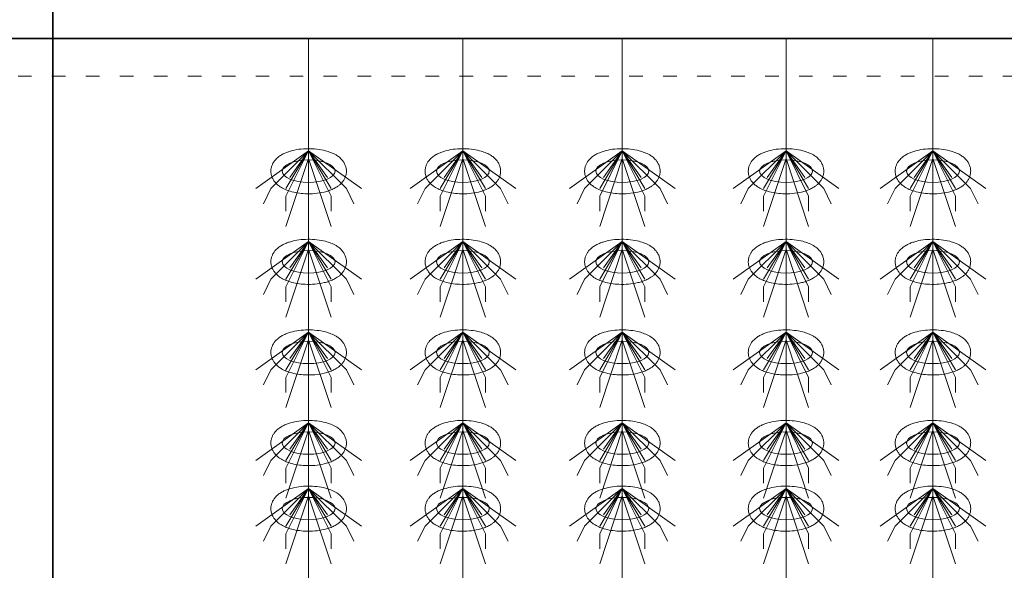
# Model space of a CAD drawing. Header units: metres. Extents: x 703769 to 722343, y 4313031 to 4317457.
# Tile 71 of 256: x 707713.67 to 707721.5, y 4313309.9 to 4313314.28. Entities that reach past the tile are written whole.
import ezdxf

# ---------------------------------------------------------------- set-up
doc = ezdxf.new("R2010")
doc.units = ezdxf.units.M
doc.header["$LTSCALE"] = 0.5
doc.linetypes.add('ACAD_ISO03W100', pattern=[30, 12, -18])
doc.linetypes.add('DASHED', pattern=[19.05, 12.7, -6.35])
for name, color, linetype, lineweight in [('4虚线层', 6, 'DASHED', 18), ('粗实线层', 7, 'Continuous', 35), ('设备', 6, 'Continuous', 18)]:
    doc.layers.add(name, color=color, linetype=linetype, lineweight=lineweight)

# ---------------------------------------------------------------- blocks, each defined once
blk = doc.blocks.new('hh_1')
at = {"layer": '设备'}
for p, q in [((-268840, 164960), (-268910, 164910)), ((-268840, 164960), (-268890, 164910)), ((-268840, 164960), (-268870, 164900)), ((-268840, 164960), (-268870, 164910)), ((-268840, 164960), (-268865, 164925)), ((-268840, 164960), (-268790, 164910)), ((-268840, 164960), (-268815, 164925)), ((-268840, 164960), (-268770, 164910)), ((-268840, 164960), (-268810, 164910)), ((-268840, 164960), (-268810, 164900)), ((-268840, 164950), (-268870, 164860)), ((-268840, 164950), (-268810, 164860)), ((-268890, 164910), (-268900, 164890)), ((-268870, 164900), (-268870, 164880)), ((-268810, 164900), (-268810, 164880)), ((-268790, 164910), (-268780, 164890))]:
    blk.add_line(p, q, dxfattribs=at)
blk = doc.blocks.new('dawda')
at = {"color": 7}
for p, q in [((536541.6, 31184.9), (536541.6, 33623.4)), ((535550.5, 33373.4), (541041.6, 33373.4))]:
    blk.add_line(p, q, dxfattribs=at)
at = {"layer": '4虚线层', "color": 7, "linetype": 'ACAD_ISO03W100', "ltscale": 3}
blk.add_line((535550.5, 33323.4), (541041.6, 33323.4), dxfattribs=at)
at = {"layer": '设备', "color": 7}
for p, q in [((536880.6, 33373.4), (536880.6, 31373.4)), ((537085, 33373.4), (537085, 31373.4)), ((537296.3, 33373.4), (537296.3, 31373.4)), ((537513.2, 33373.4), (537513.2, 31373.4)), ((537707.9, 33373.4), (537707.9, 31373.4)), ((537707.9, 33373.4), (537707.9, 31373.4))]:
    blk.add_line(p, q, dxfattribs=at)
for centre in [(536880.6, 33197.5), (537085, 33197.5), (537296.3, 33197.5), (537513.2, 33197.5), (537707.9, 33197.5), (536880.6, 33077.5), (537085, 33077.5), (537296.3, 33077.5), (537513.2, 33077.5), (537707.9, 33077.5), (536880.6, 32957.5), (537085, 32957.5), (537296.3, 32957.5), (537513.2, 32957.5), (537707.9, 32957.5), (536880.6, 32837.5), (537085, 32837.5), (537296.3, 32837.5), (537513.2, 32837.5), (537707.9, 32837.5), (536880.6, 32750.6), (537085, 32750.6), (537296.3, 32750.6), (537513.2, 32750.6), (537707.9, 32750.6)]:
    blk.add_ellipse(centre, major_axis=(-35, 0), ratio=0.42498, dxfattribs=at)
for points in [[(536830.6, 33197.5), (536830.6, 33198.9), (536830.7, 33200.3), (536831.3, 33203), (536831.7, 33204.3), (536832.6, 33206.7), (536833.2, 33207.9), (536834.5, 33210), (536835.2, 33211), (536836.7, 33212.8), (536837.4, 33213.6), (536839.6, 33215.6), (536840.9, 33216.7), (536843.8, 33218.7), (536845.3, 33219.6), (536848.3, 33221.1), (536849.9, 33221.8), (536853.1, 33223.1), (536854.8, 33223.6), (536860.1, 33225.2), (536863.8, 33226), (536871.6, 33227.1), (536875.6, 33227.3), (536883.6, 33227.4), (536887.6, 33227.2), (536895.4, 33226.3), (536899.2, 33225.6), (536905.4, 33224), (536907.8, 33223.2), (536912.5, 33221.4), (536914.7, 33220.3), (536918.4, 33218.1), (536919.9, 33217.1), (536922.7, 33214.8), (536924, 33213.5), (536926.1, 33210.9), (536927, 33209.7), (536928.5, 33207.1), (536929.1, 33205.7), (536930.1, 33202.6), (536930.5, 33201), (536930.7, 33197.7), (536930.7, 33195.9), (536930.2, 33192.7), (536929.7, 33191.1), (536928.6, 33188.1), (536927.9, 33186.8), (536926.3, 33184.3), (536925.4, 33183.1), (536923.6, 33181.1), (536922.6, 33180.2), (536920.6, 33178.5), (536919.6, 33177.7), (536916.8, 33175.9), (536915, 33174.9), (536911.3, 33173.1), (536909.4, 33172.4), (536905.4, 33171), (536903.4, 33170.4), (536897.3, 33169), (536893.1, 33168.3), (536884.6, 33167.6), (536880.3, 33167.5), (536872.6, 33167.9), (536869.2, 33168.2), (536862.5, 33169.3), (536859.3, 33170), (536853.8, 33171.7), (536851.5, 33172.5), (536847.1, 33174.4), (536845, 33175.6), (536841.5, 33177.8), (536840.2, 33178.9), (536837.6, 33181.2), (536836.3, 33182.5), (536834.4, 33185.2), (536833.6, 33186.4), (536832.3, 33189), (536831.7, 33190.5), (536830.9, 33193.5), (536830.7, 33195.1), (536830.6, 33197), (536830.6, 33197.2), (536830.6, 33197.5)], [(537035, 33197.5), (537035, 33198.9), (537035.1, 33200.3), (537035.6, 33203), (537036, 33204.3), (537037, 33206.7), (537037.6, 33207.9), (537038.8, 33210), (537039.5, 33211), (537041, 33212.8), (537041.8, 33213.6), (537043.9, 33215.6), (537045.3, 33216.7), (537048.2, 33218.7), (537049.6, 33219.6), (537052.7, 33221.1), (537054.3, 33221.8), (537057.5, 33223.1), (537059.1, 33223.6), (537064.4, 33225.2), (537068.2, 33226), (537075.9, 33227.1), (537079.9, 33227.3), (537087.9, 33227.4), (537091.9, 33227.2), (537099.7, 33226.3), (537103.6, 33225.6), (537109.7, 33224), (537112.2, 33223.2), (537116.8, 33221.4), (537119.1, 33220.3), (537122.7, 33218.1), (537124.2, 33217.1), (537127, 33214.8), (537128.4, 33213.5), (537130.5, 33210.9), (537131.3, 33209.7), (537132.8, 33207.1), (537133.5, 33205.7), (537134.5, 33202.6), (537134.8, 33201), (537135.1, 33197.7), (537135, 33195.9), (537134.5, 33192.7), (537134.1, 33191.1), (537132.9, 33188.1), (537132.2, 33186.8), (537130.6, 33184.3), (537129.8, 33183.1), (537127.9, 33181.1), (537127, 33180.2), (537125, 33178.5), (537123.9, 33177.7), (537121.1, 33175.9), (537119.3, 33174.9), (537115.6, 33173.1), (537113.7, 33172.4), (537109.8, 33171), (537107.7, 33170.4), (537101.6, 33169), (537097.5, 33168.3), (537089, 33167.6), (537084.7, 33167.5), (537077, 33167.9), (537073.5, 33168.2), (537066.9, 33169.3), (537063.7, 33170), (537058.2, 33171.7), (537055.9, 33172.5), (537051.5, 33174.4), (537049.3, 33175.6), (537045.9, 33177.8), (537044.5, 33178.9), (537041.9, 33181.2), (537040.7, 33182.5), (537038.7, 33185.2), (537038, 33186.4), (537036.6, 33189), (537036.1, 33190.5), (537035.3, 33193.5), (537035, 33195.1), (537035, 33197), (537035, 33197.2), (537035, 33197.5)], [(537246.3, 33197.5), (537246.3, 33198.9), (537246.4, 33200.3), (537247, 33203), (537247.4, 33204.3), (537248.3, 33206.7), (537248.9, 33207.9), (537250.2, 33210), (537250.9, 33211), (537252.4, 33212.8), (537253.1, 33213.6), (537255.3, 33215.6), (537256.6, 33216.7), (537259.5, 33218.7), (537261, 33219.6), (537264, 33221.1), (537265.6, 33221.8), (537268.8, 33223.1), (537270.5, 33223.6), (537275.8, 33225.2), (537279.5, 33226), (537287.3, 33227.1), (537291.3, 33227.3), (537299.3, 33227.4), (537303.3, 33227.2), (537311.1, 33226.3), (537314.9, 33225.6), (537321.1, 33224), (537323.5, 33223.2), (537328.2, 33221.4), (537330.4, 33220.3), (537334.1, 33218.1), (537335.6, 33217.1), (537338.4, 33214.8), (537339.7, 33213.5), (537341.8, 33210.9), (537342.7, 33209.7), (537344.2, 33207.1), (537344.8, 33205.7), (537345.8, 33202.6), (537346.2, 33201), (537346.4, 33197.7), (537346.4, 33195.9), (537345.9, 33192.7), (537345.4, 33191.1), (537344.3, 33188.1), (537343.6, 33186.8), (537342, 33184.3), (537341.1, 33183.1), (537339.3, 33181.1), (537338.3, 33180.2), (537336.3, 33178.5), (537335.3, 33177.7), (537332.5, 33175.9), (537330.7, 33174.9), (537327, 33173.1), (537325.1, 33172.4), (537321.1, 33171), (537319.1, 33170.4), (537313, 33169), (537308.8, 33168.3), (537300.3, 33167.6), (537296, 33167.5), (537288.3, 33167.9), (537284.9, 33168.2), (537278.2, 33169.3), (537275, 33170), (537269.5, 33171.7), (537267.2, 33172.5), (537262.8, 33174.4), (537260.7, 33175.6), (537257.2, 33177.8), (537255.9, 33178.9), (537253.3, 33181.2), (537252, 33182.5), (537250.1, 33185.2), (537249.3, 33186.4), (537248, 33189), (537247.4, 33190.5), (537246.6, 33193.5), (537246.4, 33195.1), (537246.3, 33197), (537246.3, 33197.2), (537246.3, 33197.5)], [(537463.2, 33197.5), (537463.2, 33198.9), (537463.3, 33200.3), (537463.9, 33203), (537464.3, 33204.3), (537465.2, 33206.7), (537465.8, 33207.9), (537467.1, 33210), (537467.8, 33211), (537469.3, 33212.8), (537470, 33213.6), (537472.2, 33215.6), (537473.5, 33216.7), (537476.4, 33218.7), (537477.9, 33219.6), (537480.9, 33221.1), (537482.5, 33221.8), (537485.7, 33223.1), (537487.4, 33223.6), (537492.7, 33225.2), (537496.4, 33226), (537504.2, 33227.1), (537508.2, 33227.3), (537516.2, 33227.4), (537520.2, 33227.2), (537528, 33226.3), (537531.8, 33225.6), (537538, 33224), (537540.4, 33223.2), (537545.1, 33221.4), (537547.3, 33220.3), (537551, 33218.1), (537552.5, 33217.1), (537555.3, 33214.8), (537556.6, 33213.5), (537558.7, 33210.9), (537559.6, 33209.7), (537561.1, 33207.1), (537561.7, 33205.7), (537562.7, 33202.6), (537563.1, 33201), (537563.3, 33197.7), (537563.3, 33195.9), (537562.8, 33192.7), (537562.4, 33191.1), (537561.2, 33188.1), (537560.5, 33186.8), (537558.9, 33184.3), (537558, 33183.1), (537556.2, 33181.1), (537555.2, 33180.2), (537553.2, 33178.5), (537552.2, 33177.7), (537549.4, 33175.9), (537547.6, 33174.9), (537543.9, 33173.1), (537542, 33172.4), (537538, 33171), (537536, 33170.4), (537529.9, 33169), (537525.7, 33168.3), (537517.3, 33167.6), (537512.9, 33167.5), (537505.2, 33167.9), (537501.8, 33168.2), (537495.1, 33169.3), (537491.9, 33170), (537486.4, 33171.7), (537484.1, 33172.5), (537479.7, 33174.4), (537477.6, 33175.6), (537474.2, 33177.8), (537472.8, 33178.9), (537470.2, 33181.2), (537468.9, 33182.5), (537467, 33185.2), (537466.2, 33186.4), (537464.9, 33189), (537464.3, 33190.5), (537463.5, 33193.5), (537463.3, 33195.1), (537463.2, 33197), (537463.2, 33197.2), (537463.2, 33197.5)], [(537657.9, 33197.5), (537657.9, 33198.9), (537658, 33200.3), (537658.5, 33203), (537658.9, 33204.3), (537659.9, 33206.7), (537660.5, 33207.9), (537661.8, 33210), (537662.5, 33211), (537663.9, 33212.8), (537664.7, 33213.6), (537666.8, 33215.6), (537668.2, 33216.7), (537671.1, 33218.7), (537672.5, 33219.6), (537675.6, 33221.1), (537677.2, 33221.8), (537680.4, 33223.1), (537682, 33223.6), (537687.3, 33225.2), (537691.1, 33226), (537698.8, 33227.1), (537702.8, 33227.3), (537710.8, 33227.4), (537714.8, 33227.2), (537722.7, 33226.3), (537726.5, 33225.6), (537732.6, 33224), (537735.1, 33223.2), (537739.8, 33221.4), (537742, 33220.3), (537745.7, 33218.1), (537747.1, 33217.1), (537749.9, 33214.8), (537751.3, 33213.5), (537753.4, 33210.9), (537754.2, 33209.7), (537755.7, 33207.1), (537756.4, 33205.7), (537757.4, 33202.6), (537757.7, 33201), (537758, 33197.7), (537757.9, 33195.9), (537757.4, 33192.7), (537757, 33191.1), (537755.9, 33188.1), (537755.1, 33186.8), (537753.6, 33184.3), (537752.7, 33183.1), (537750.8, 33181.1), (537749.9, 33180.2), (537747.9, 33178.5), (537746.8, 33177.7), (537744.1, 33175.9), (537742.3, 33174.9), (537738.5, 33173.1), (537736.6, 33172.4), (537732.7, 33171), (537730.6, 33170.4), (537724.6, 33169), (537720.4, 33168.3), (537711.9, 33167.6), (537707.6, 33167.5), (537699.9, 33167.9), (537696.4, 33168.2), (537689.8, 33169.3), (537686.6, 33170), (537681.1, 33171.7), (537678.8, 33172.5), (537674.4, 33174.4), (537672.2, 33175.6), (537668.8, 33177.8), (537667.5, 33178.9), (537664.9, 33181.2), (537663.6, 33182.5), (537661.7, 33185.2), (537660.9, 33186.4), (537659.6, 33189), (537659, 33190.5), (537658.2, 33193.5), (537657.9, 33195.1), (537657.9, 33197), (537657.9, 33197.2), (537657.9, 33197.5)], [(536830.6, 33077.5), (536830.6, 33078.9), (536830.7, 33080.3), (536831.3, 33083), (536831.7, 33084.3), (536832.6, 33086.7), (536833.2, 33087.9), (536834.5, 33090), (536835.2, 33091), (536836.7, 33092.8), (536837.4, 33093.6), (536839.6, 33095.6), (536840.9, 33096.7), (536843.8, 33098.7), (536845.3, 33099.6), (536848.3, 33101.1), (536849.9, 33101.8), (536853.1, 33103.1), (536854.8, 33103.6), (536860.1, 33105.2), (536863.8, 33106), (536871.6, 33107.1), (536875.6, 33107.3), (536883.6, 33107.4), (536887.6, 33107.2), (536895.4, 33106.3), (536899.2, 33105.6), (536905.4, 33104), (536907.8, 33103.2), (536912.5, 33101.4), (536914.7, 33100.3), (536918.4, 33098.1), (536919.9, 33097.1), (536922.7, 33094.8), (536924, 33093.5), (536926.1, 33090.9), (536927, 33089.7), (536928.5, 33087.1), (536929.1, 33085.7), (536930.1, 33082.6), (536930.5, 33081), (536930.7, 33077.7), (536930.7, 33075.9), (536930.2, 33072.7), (536929.7, 33071.1), (536928.6, 33068.1), (536927.9, 33066.8), (536926.3, 33064.3), (536925.4, 33063.1), (536923.6, 33061.1), (536922.6, 33060.2), (536920.6, 33058.5), (536919.6, 33057.7), (536916.8, 33055.9), (536915, 33054.9), (536911.3, 33053.1), (536909.4, 33052.4), (536905.4, 33051), (536903.4, 33050.4), (536897.3, 33049), (536893.1, 33048.3), (536884.6, 33047.6), (536880.3, 33047.5), (536872.6, 33047.9), (536869.2, 33048.2), (536862.5, 33049.3), (536859.3, 33050), (536853.8, 33051.7), (536851.5, 33052.5), (536847.1, 33054.4), (536845, 33055.6), (536841.5, 33057.8), (536840.2, 33058.9), (536837.6, 33061.2), (536836.3, 33062.5), (536834.4, 33065.2), (536833.6, 33066.4), (536832.3, 33069), (536831.7, 33070.5), (536830.9, 33073.5), (536830.7, 33075.1), (536830.6, 33077), (536830.6, 33077.2), (536830.6, 33077.5)], [(537035, 33077.5), (537035, 33078.9), (537035.1, 33080.3), (537035.6, 33083), (537036, 33084.3), (537037, 33086.7), (537037.6, 33087.9), (537038.8, 33090), (537039.5, 33091), (537041, 33092.8), (537041.8, 33093.6), (537043.9, 33095.6), (537045.3, 33096.7), (537048.2, 33098.7), (537049.6, 33099.6), (537052.7, 33101.1), (537054.3, 33101.8), (537057.5, 33103.1), (537059.1, 33103.6), (537064.4, 33105.2), (537068.2, 33106), (537075.9, 33107.1), (537079.9, 33107.3), (537087.9, 33107.4), (537091.9, 33107.2), (537099.7, 33106.3), (537103.6, 33105.6), (537109.7, 33104), (537112.2, 33103.2), (537116.8, 33101.4), (537119.1, 33100.3), (537122.7, 33098.1), (537124.2, 33097.1), (537127, 33094.8), (537128.4, 33093.5), (537130.5, 33090.9), (537131.3, 33089.7), (537132.8, 33087.1), (537133.5, 33085.7), (537134.5, 33082.6), (537134.8, 33081), (537135.1, 33077.7), (537135, 33075.9), (537134.5, 33072.7), (537134.1, 33071.1), (537132.9, 33068.1), (537132.2, 33066.8), (537130.6, 33064.3), (537129.8, 33063.1), (537127.9, 33061.1), (537127, 33060.2), (537125, 33058.5), (537123.9, 33057.7), (537121.1, 33055.9), (537119.3, 33054.9), (537115.6, 33053.1), (537113.7, 33052.4), (537109.8, 33051), (537107.7, 33050.4), (537101.6, 33049), (537097.5, 33048.3), (537089, 33047.6), (537084.7, 33047.5), (537077, 33047.9), (537073.5, 33048.2), (537066.9, 33049.3), (537063.7, 33050), (537058.2, 33051.7), (537055.9, 33052.5), (537051.5, 33054.4), (537049.3, 33055.6), (537045.9, 33057.8), (537044.5, 33058.9), (537041.9, 33061.2), (537040.7, 33062.5), (537038.7, 33065.2), (537038, 33066.4), (537036.6, 33069), (537036.1, 33070.5), (537035.3, 33073.5), (537035, 33075.1), (537035, 33077), (537035, 33077.2), (537035, 33077.5)], [(537246.3, 33077.5), (537246.3, 33078.9), (537246.4, 33080.3), (537247, 33083), (537247.4, 33084.3), (537248.3, 33086.7), (537248.9, 33087.9), (537250.2, 33090), (537250.9, 33091), (537252.4, 33092.8), (537253.1, 33093.6), (537255.3, 33095.6), (537256.6, 33096.7), (537259.5, 33098.7), (537261, 33099.6), (537264, 33101.1), (537265.6, 33101.8), (537268.8, 33103.1), (537270.5, 33103.6), (537275.8, 33105.2), (537279.5, 33106), (537287.3, 33107.1), (537291.3, 33107.3), (537299.3, 33107.4), (537303.3, 33107.2), (537311.1, 33106.3), (537314.9, 33105.6), (537321.1, 33104), (537323.5, 33103.2), (537328.2, 33101.4), (537330.4, 33100.3), (537334.1, 33098.1), (537335.6, 33097.1), (537338.4, 33094.8), (537339.7, 33093.5), (537341.8, 33090.9), (537342.7, 33089.7), (537344.2, 33087.1), (537344.8, 33085.7), (537345.8, 33082.6), (537346.2, 33081), (537346.4, 33077.7), (537346.4, 33075.9), (537345.9, 33072.7), (537345.4, 33071.1), (537344.3, 33068.1), (537343.6, 33066.8), (537342, 33064.3), (537341.1, 33063.1), (537339.3, 33061.1), (537338.3, 33060.2), (537336.3, 33058.5), (537335.3, 33057.7), (537332.5, 33055.9), (537330.7, 33054.9), (537327, 33053.1), (537325.1, 33052.4), (537321.1, 33051), (537319.1, 33050.4), (537313, 33049), (537308.8, 33048.3), (537300.3, 33047.6), (537296, 33047.5), (537288.3, 33047.9), (537284.9, 33048.2), (537278.2, 33049.3), (537275, 33050), (537269.5, 33051.7), (537267.2, 33052.5), (537262.8, 33054.4), (537260.7, 33055.6), (537257.2, 33057.8), (537255.9, 33058.9), (537253.3, 33061.2), (537252, 33062.5), (537250.1, 33065.2), (537249.3, 33066.4), (537248, 33069), (537247.4, 33070.5), (537246.6, 33073.5), (537246.4, 33075.1), (537246.3, 33077), (537246.3, 33077.2), (537246.3, 33077.5)], [(537463.2, 33077.5), (537463.2, 33078.9), (537463.3, 33080.3), (537463.9, 33083), (537464.3, 33084.3), (537465.2, 33086.7), (537465.8, 33087.9), (537467.1, 33090), (537467.8, 33091), (537469.3, 33092.8), (537470, 33093.6), (537472.2, 33095.6), (537473.5, 33096.7), (537476.4, 33098.7), (537477.9, 33099.6), (537480.9, 33101.1), (537482.5, 33101.8), (537485.7, 33103.1), (537487.4, 33103.6), (537492.7, 33105.2), (537496.4, 33106), (537504.2, 33107.1), (537508.2, 33107.3), (537516.2, 33107.4), (537520.2, 33107.2), (537528, 33106.3), (537531.8, 33105.6), (537538, 33104), (537540.4, 33103.2), (537545.1, 33101.4), (537547.3, 33100.3), (537551, 33098.1), (537552.5, 33097.1), (537555.3, 33094.8), (537556.6, 33093.5), (537558.7, 33090.9), (537559.6, 33089.7), (537561.1, 33087.1), (537561.7, 33085.7), (537562.7, 33082.6), (537563.1, 33081), (537563.3, 33077.7), (537563.3, 33075.9), (537562.8, 33072.7), (537562.4, 33071.1), (537561.2, 33068.1), (537560.5, 33066.8), (537558.9, 33064.3), (537558, 33063.1), (537556.2, 33061.1), (537555.2, 33060.2), (537553.2, 33058.5), (537552.2, 33057.7), (537549.4, 33055.9), (537547.6, 33054.9), (537543.9, 33053.1), (537542, 33052.4), (537538, 33051), (537536, 33050.4), (537529.9, 33049), (537525.7, 33048.3), (537517.3, 33047.6), (537512.9, 33047.5), (537505.2, 33047.9), (537501.8, 33048.2), (537495.1, 33049.3), (537491.9, 33050), (537486.4, 33051.7), (537484.1, 33052.5), (537479.7, 33054.4), (537477.6, 33055.6), (537474.2, 33057.8), (537472.8, 33058.9), (537470.2, 33061.2), (537468.9, 33062.5), (537467, 33065.2), (537466.2, 33066.4), (537464.9, 33069), (537464.3, 33070.5), (537463.5, 33073.5), (537463.3, 33075.1), (537463.2, 33077), (537463.2, 33077.2), (537463.2, 33077.5)], [(537657.9, 33077.5), (537657.9, 33078.9), (537658, 33080.3), (537658.5, 33083), (537658.9, 33084.3), (537659.9, 33086.7), (537660.5, 33087.9), (537661.8, 33090), (537662.5, 33091), (537663.9, 33092.8), (537664.7, 33093.6), (537666.8, 33095.6), (537668.2, 33096.7), (537671.1, 33098.7), (537672.5, 33099.6), (537675.6, 33101.1), (537677.2, 33101.8), (537680.4, 33103.1), (537682, 33103.6), (537687.3, 33105.2), (537691.1, 33106), (537698.8, 33107.1), (537702.8, 33107.3), (537710.8, 33107.4), (537714.8, 33107.2), (537722.7, 33106.3), (537726.5, 33105.6), (537732.6, 33104), (537735.1, 33103.2), (537739.8, 33101.4), (537742, 33100.3), (537745.7, 33098.1), (537747.1, 33097.1), (537749.9, 33094.8), (537751.3, 33093.5), (537753.4, 33090.9), (537754.2, 33089.7), (537755.7, 33087.1), (537756.4, 33085.7), (537757.4, 33082.6), (537757.7, 33081), (537758, 33077.7), (537757.9, 33075.9), (537757.4, 33072.7), (537757, 33071.1), (537755.9, 33068.1), (537755.1, 33066.8), (537753.6, 33064.3), (537752.7, 33063.1), (537750.8, 33061.1), (537749.9, 33060.2), (537747.9, 33058.5), (537746.8, 33057.7), (537744.1, 33055.9), (537742.3, 33054.9), (537738.5, 33053.1), (537736.6, 33052.4), (537732.7, 33051), (537730.6, 33050.4), (537724.6, 33049), (537720.4, 33048.3), (537711.9, 33047.6), (537707.6, 33047.5), (537699.9, 33047.9), (537696.4, 33048.2), (537689.8, 33049.3), (537686.6, 33050), (537681.1, 33051.7), (537678.8, 33052.5), (537674.4, 33054.4), (537672.2, 33055.6), (537668.8, 33057.8), (537667.5, 33058.9), (537664.9, 33061.2), (537663.6, 33062.5), (537661.7, 33065.2), (537660.9, 33066.4), (537659.6, 33069), (537659, 33070.5), (537658.2, 33073.5), (537657.9, 33075.1), (537657.9, 33077), (537657.9, 33077.2), (537657.9, 33077.5)], [(536830.6, 32957.5), (536830.6, 32958.9), (536830.7, 32960.3), (536831.3, 32963), (536831.7, 32964.3), (536832.6, 32966.7), (536833.2, 32967.9), (536834.5, 32970), (536835.2, 32971), (536836.7, 32972.8), (536837.4, 32973.6), (536839.6, 32975.6), (536840.9, 32976.7), (536843.8, 32978.7), (536845.3, 32979.6), (536848.3, 32981.1), (536849.9, 32981.8), (536853.1, 32983.1), (536854.8, 32983.6), (536860.1, 32985.2), (536863.8, 32986), (536871.6, 32987.1), (536875.6, 32987.3), (536883.6, 32987.4), (536887.6, 32987.2), (536895.4, 32986.3), (536899.2, 32985.6), (536905.4, 32984), (536907.8, 32983.2), (536912.5, 32981.4), (536914.7, 32980.3), (536918.4, 32978.1), (536919.9, 32977.1), (536922.7, 32974.8), (536924, 32973.5), (536926.1, 32970.9), (536927, 32969.7), (536928.5, 32967.1), (536929.1, 32965.7), (536930.1, 32962.6), (536930.5, 32961), (536930.7, 32957.7), (536930.7, 32955.9), (536930.2, 32952.7), (536929.7, 32951.1), (536928.6, 32948.1), (536927.9, 32946.8), (536926.3, 32944.3), (536925.4, 32943.1), (536923.6, 32941.1), (536922.6, 32940.2), (536920.6, 32938.5), (536919.6, 32937.7), (536916.8, 32935.9), (536915, 32934.9), (536911.3, 32933.1), (536909.4, 32932.4), (536905.4, 32931), (536903.4, 32930.4), (536897.3, 32929), (536893.1, 32928.3), (536884.6, 32927.6), (536880.3, 32927.5), (536872.6, 32927.9), (536869.2, 32928.2), (536862.5, 32929.3), (536859.3, 32930), (536853.8, 32931.7), (536851.5, 32932.5), (536847.1, 32934.4), (536845, 32935.6), (536841.5, 32937.8), (536840.2, 32938.9), (536837.6, 32941.2), (536836.3, 32942.5), (536834.4, 32945.2), (536833.6, 32946.4), (536832.3, 32949), (536831.7, 32950.5), (536830.9, 32953.5), (536830.7, 32955.1), (536830.6, 32957), (536830.6, 32957.2), (536830.6, 32957.5)], [(537035, 32957.5), (537035, 32958.9), (537035.1, 32960.3), (537035.6, 32963), (537036, 32964.3), (537037, 32966.7), (537037.6, 32967.9), (537038.8, 32970), (537039.5, 32971), (537041, 32972.8), (537041.8, 32973.6), (537043.9, 32975.6), (537045.3, 32976.7), (537048.2, 32978.7), (537049.6, 32979.6), (537052.7, 32981.1), (537054.3, 32981.8), (537057.5, 32983.1), (537059.1, 32983.6), (537064.4, 32985.2), (537068.2, 32986), (537075.9, 32987.1), (537079.9, 32987.3), (537087.9, 32987.4), (537091.9, 32987.2), (537099.7, 32986.3), (537103.6, 32985.6), (537109.7, 32984), (537112.2, 32983.2), (537116.8, 32981.4), (537119.1, 32980.3), (537122.7, 32978.1), (537124.2, 32977.1), (537127, 32974.8), (537128.4, 32973.5), (537130.5, 32970.9), (537131.3, 32969.7), (537132.8, 32967.1), (537133.5, 32965.7), (537134.5, 32962.6), (537134.8, 32961), (537135.1, 32957.7), (537135, 32955.9), (537134.5, 32952.7), (537134.1, 32951.1), (537132.9, 32948.1), (537132.2, 32946.8), (537130.6, 32944.3), (537129.8, 32943.1), (537127.9, 32941.1), (537127, 32940.2), (537125, 32938.5), (537123.9, 32937.7), (537121.1, 32935.9), (537119.3, 32934.9), (537115.6, 32933.1), (537113.7, 32932.4), (537109.8, 32931), (537107.7, 32930.4), (537101.6, 32929), (537097.5, 32928.3), (537089, 32927.6), (537084.7, 32927.5), (537077, 32927.9), (537073.5, 32928.2), (537066.9, 32929.3), (537063.7, 32930), (537058.2, 32931.7), (537055.9, 32932.5), (537051.5, 32934.4), (537049.3, 32935.6), (537045.9, 32937.8), (537044.5, 32938.9), (537041.9, 32941.2), (537040.7, 32942.5), (537038.7, 32945.2), (537038, 32946.4), (537036.6, 32949), (537036.1, 32950.5), (537035.3, 32953.5), (537035, 32955.1), (537035, 32957), (537035, 32957.2), (537035, 32957.5)], [(537246.3, 32957.5), (537246.3, 32958.9), (537246.4, 32960.3), (537247, 32963), (537247.4, 32964.3), (537248.3, 32966.7), (537248.9, 32967.9), (537250.2, 32970), (537250.9, 32971), (537252.4, 32972.8), (537253.1, 32973.6), (537255.3, 32975.6), (537256.6, 32976.7), (537259.5, 32978.7), (537261, 32979.6), (537264, 32981.1), (537265.6, 32981.8), (537268.8, 32983.1), (537270.5, 32983.6), (537275.8, 32985.2), (537279.5, 32986), (537287.3, 32987.1), (537291.3, 32987.3), (537299.3, 32987.4), (537303.3, 32987.2), (537311.1, 32986.3), (537314.9, 32985.6), (537321.1, 32984), (537323.5, 32983.2), (537328.2, 32981.4), (537330.4, 32980.3), (537334.1, 32978.1), (537335.6, 32977.1), (537338.4, 32974.8), (537339.7, 32973.5), (537341.8, 32970.9), (537342.7, 32969.7), (537344.2, 32967.1), (537344.8, 32965.7), (537345.8, 32962.6), (537346.2, 32961), (537346.4, 32957.7), (537346.4, 32955.9), (537345.9, 32952.7), (537345.4, 32951.1), (537344.3, 32948.1), (537343.6, 32946.8), (537342, 32944.3), (537341.1, 32943.1), (537339.3, 32941.1), (537338.3, 32940.2), (537336.3, 32938.5), (537335.3, 32937.7), (537332.5, 32935.9), (537330.7, 32934.9), (537327, 32933.1), (537325.1, 32932.4), (537321.1, 32931), (537319.1, 32930.4), (537313, 32929), (537308.8, 32928.3), (537300.3, 32927.6), (537296, 32927.5), (537288.3, 32927.9), (537284.9, 32928.2), (537278.2, 32929.3), (537275, 32930), (537269.5, 32931.7), (537267.2, 32932.5), (537262.8, 32934.4), (537260.7, 32935.6), (537257.2, 32937.8), (537255.9, 32938.9), (537253.3, 32941.2), (537252, 32942.5), (537250.1, 32945.2), (537249.3, 32946.4), (537248, 32949), (537247.4, 32950.5), (537246.6, 32953.5), (537246.4, 32955.1), (537246.3, 32957), (537246.3, 32957.2), (537246.3, 32957.5)], [(537463.2, 32957.5), (537463.2, 32958.9), (537463.3, 32960.3), (537463.9, 32963), (537464.3, 32964.3), (537465.2, 32966.7), (537465.8, 32967.9), (537467.1, 32970), (537467.8, 32971), (537469.3, 32972.8), (537470, 32973.6), (537472.2, 32975.6), (537473.5, 32976.7), (537476.4, 32978.7), (537477.9, 32979.6), (537480.9, 32981.1), (537482.5, 32981.8), (537485.7, 32983.1), (537487.4, 32983.6), (537492.7, 32985.2), (537496.4, 32986), (537504.2, 32987.1), (537508.2, 32987.3), (537516.2, 32987.4), (537520.2, 32987.2), (537528, 32986.3), (537531.8, 32985.6), (537538, 32984), (537540.4, 32983.2), (537545.1, 32981.4), (537547.3, 32980.3), (537551, 32978.1), (537552.5, 32977.1), (537555.3, 32974.8), (537556.6, 32973.5), (537558.7, 32970.9), (537559.6, 32969.7), (537561.1, 32967.1), (537561.7, 32965.7), (537562.7, 32962.6), (537563.1, 32961), (537563.3, 32957.7), (537563.3, 32955.9), (537562.8, 32952.7), (537562.4, 32951.1), (537561.2, 32948.1), (537560.5, 32946.8), (537558.9, 32944.3), (537558, 32943.1), (537556.2, 32941.1), (537555.2, 32940.2), (537553.2, 32938.5), (537552.2, 32937.7), (537549.4, 32935.9), (537547.6, 32934.9), (537543.9, 32933.1), (537542, 32932.4), (537538, 32931), (537536, 32930.4), (537529.9, 32929), (537525.7, 32928.3), (537517.3, 32927.6), (537512.9, 32927.5), (537505.2, 32927.9), (537501.8, 32928.2), (537495.1, 32929.3), (537491.9, 32930), (537486.4, 32931.7), (537484.1, 32932.5), (537479.7, 32934.4), (537477.6, 32935.6), (537474.2, 32937.8), (537472.8, 32938.9), (537470.2, 32941.2), (537468.9, 32942.5), (537467, 32945.2), (537466.2, 32946.4), (537464.9, 32949), (537464.3, 32950.5), (537463.5, 32953.5), (537463.3, 32955.1), (537463.2, 32957), (537463.2, 32957.2), (537463.2, 32957.5)], [(537657.9, 32957.5), (537657.9, 32958.9), (537658, 32960.3), (537658.5, 32963), (537658.9, 32964.3), (537659.9, 32966.7), (537660.5, 32967.9), (537661.8, 32970), (537662.5, 32971), (537663.9, 32972.8), (537664.7, 32973.6), (537666.8, 32975.6), (537668.2, 32976.7), (537671.1, 32978.7), (537672.5, 32979.6), (537675.6, 32981.1), (537677.2, 32981.8), (537680.4, 32983.1), (537682, 32983.6), (537687.3, 32985.2), (537691.1, 32986), (537698.8, 32987.1), (537702.8, 32987.3), (537710.8, 32987.4), (537714.8, 32987.2), (537722.7, 32986.3), (537726.5, 32985.6), (537732.6, 32984), (537735.1, 32983.2), (537739.8, 32981.4), (537742, 32980.3), (537745.7, 32978.1), (537747.1, 32977.1), (537749.9, 32974.8), (537751.3, 32973.5), (537753.4, 32970.9), (537754.2, 32969.7), (537755.7, 32967.1), (537756.4, 32965.7), (537757.4, 32962.6), (537757.7, 32961), (537758, 32957.7), (537757.9, 32955.9), (537757.4, 32952.7), (537757, 32951.1), (537755.9, 32948.1), (537755.1, 32946.8), (537753.6, 32944.3), (537752.7, 32943.1), (537750.8, 32941.1), (537749.9, 32940.2), (537747.9, 32938.5), (537746.8, 32937.7), (537744.1, 32935.9), (537742.3, 32934.9), (537738.5, 32933.1), (537736.6, 32932.4), (537732.7, 32931), (537730.6, 32930.4), (537724.6, 32929), (537720.4, 32928.3), (537711.9, 32927.6), (537707.6, 32927.5), (537699.9, 32927.9), (537696.4, 32928.2), (537689.8, 32929.3), (537686.6, 32930), (537681.1, 32931.7), (537678.8, 32932.5), (537674.4, 32934.4), (537672.2, 32935.6), (537668.8, 32937.8), (537667.5, 32938.9), (537664.9, 32941.2), (537663.6, 32942.5), (537661.7, 32945.2), (537660.9, 32946.4), (537659.6, 32949), (537659, 32950.5), (537658.2, 32953.5), (537657.9, 32955.1), (537657.9, 32957), (537657.9, 32957.2), (537657.9, 32957.5)], [(536830.6, 32837.5), (536830.6, 32838.9), (536830.7, 32840.3), (536831.3, 32843), (536831.7, 32844.3), (536832.6, 32846.7), (536833.2, 32847.9), (536834.5, 32850), (536835.2, 32851), (536836.7, 32852.8), (536837.4, 32853.6), (536839.6, 32855.6), (536840.9, 32856.7), (536843.8, 32858.7), (536845.3, 32859.6), (536848.3, 32861.1), (536849.9, 32861.8), (536853.1, 32863.1), (536854.8, 32863.6), (536860.1, 32865.2), (536863.8, 32866), (536871.6, 32867.1), (536875.6, 32867.3), (536883.6, 32867.4), (536887.6, 32867.2), (536895.4, 32866.3), (536899.2, 32865.6), (536905.4, 32864), (536907.8, 32863.2), (536912.5, 32861.4), (536914.7, 32860.3), (536918.4, 32858.1), (536919.9, 32857.1), (536922.7, 32854.8), (536924, 32853.5), (536926.1, 32850.9), (536927, 32849.7), (536928.5, 32847.1), (536929.1, 32845.7), (536930.1, 32842.6), (536930.5, 32841), (536930.7, 32837.7), (536930.7, 32835.9), (536930.2, 32832.7), (536929.7, 32831.1), (536928.6, 32828.1), (536927.9, 32826.8), (536926.3, 32824.3), (536925.4, 32823.1), (536923.6, 32821.1), (536922.6, 32820.2), (536920.6, 32818.5), (536919.6, 32817.7), (536916.8, 32815.9), (536915, 32814.9), (536911.3, 32813.1), (536909.4, 32812.4), (536905.4, 32811), (536903.4, 32810.4), (536897.3, 32809), (536893.1, 32808.3), (536884.6, 32807.6), (536880.3, 32807.5), (536872.6, 32807.9), (536869.2, 32808.2), (536862.5, 32809.3), (536859.3, 32810), (536853.8, 32811.7), (536851.5, 32812.5), (536847.1, 32814.4), (536845, 32815.6), (536841.5, 32817.8), (536840.2, 32818.9), (536837.6, 32821.2), (536836.3, 32822.5), (536834.4, 32825.2), (536833.6, 32826.4), (536832.3, 32829), (536831.7, 32830.5), (536830.9, 32833.5), (536830.7, 32835.1), (536830.6, 32837), (536830.6, 32837.2), (536830.6, 32837.5)], [(537035, 32837.5), (537035, 32838.9), (537035.1, 32840.3), (537035.6, 32843), (537036, 32844.3), (537037, 32846.7), (537037.6, 32847.9), (537038.8, 32850), (537039.5, 32851), (537041, 32852.8), (537041.8, 32853.6), (537043.9, 32855.6), (537045.3, 32856.7), (537048.2, 32858.7), (537049.6, 32859.6), (537052.7, 32861.1), (537054.3, 32861.8), (537057.5, 32863.1), (537059.1, 32863.6), (537064.4, 32865.2), (537068.2, 32866), (537075.9, 32867.1), (537079.9, 32867.3), (537087.9, 32867.4), (537091.9, 32867.2), (537099.7, 32866.3), (537103.6, 32865.6), (537109.7, 32864), (537112.2, 32863.2), (537116.8, 32861.4), (537119.1, 32860.3), (537122.7, 32858.1), (537124.2, 32857.1), (537127, 32854.8), (537128.4, 32853.5), (537130.5, 32850.9), (537131.3, 32849.7), (537132.8, 32847.1), (537133.5, 32845.7), (537134.5, 32842.6), (537134.8, 32841), (537135.1, 32837.7), (537135, 32835.9), (537134.5, 32832.7), (537134.1, 32831.1), (537132.9, 32828.1), (537132.2, 32826.8), (537130.6, 32824.3), (537129.8, 32823.1), (537127.9, 32821.1), (537127, 32820.2), (537125, 32818.5), (537123.9, 32817.7), (537121.1, 32815.9), (537119.3, 32814.9), (537115.6, 32813.1), (537113.7, 32812.4), (537109.8, 32811), (537107.7, 32810.4), (537101.6, 32809), (537097.5, 32808.3), (537089, 32807.6), (537084.7, 32807.5), (537077, 32807.9), (537073.5, 32808.2), (537066.9, 32809.3), (537063.7, 32810), (537058.2, 32811.7), (537055.9, 32812.5), (537051.5, 32814.4), (537049.3, 32815.6), (537045.9, 32817.8), (537044.5, 32818.9), (537041.9, 32821.2), (537040.7, 32822.5), (537038.7, 32825.2), (537038, 32826.4), (537036.6, 32829), (537036.1, 32830.5), (537035.3, 32833.5), (537035, 32835.1), (537035, 32837), (537035, 32837.2), (537035, 32837.5)], [(537246.3, 32837.5), (537246.3, 32838.9), (537246.4, 32840.3), (537247, 32843), (537247.4, 32844.3), (537248.3, 32846.7), (537248.9, 32847.9), (537250.2, 32850), (537250.9, 32851), (537252.4, 32852.8), (537253.1, 32853.6), (537255.3, 32855.6), (537256.6, 32856.7), (537259.5, 32858.7), (537261, 32859.6), (537264, 32861.1), (537265.6, 32861.8), (537268.8, 32863.1), (537270.5, 32863.6), (537275.8, 32865.2), (537279.5, 32866), (537287.3, 32867.1), (537291.3, 32867.3), (537299.3, 32867.4), (537303.3, 32867.2), (537311.1, 32866.3), (537314.9, 32865.6), (537321.1, 32864), (537323.5, 32863.2), (537328.2, 32861.4), (537330.4, 32860.3), (537334.1, 32858.1), (537335.6, 32857.1), (537338.4, 32854.8), (537339.7, 32853.5), (537341.8, 32850.9), (537342.7, 32849.7), (537344.2, 32847.1), (537344.8, 32845.7), (537345.8, 32842.6), (537346.2, 32841), (537346.4, 32837.7), (537346.4, 32835.9), (537345.9, 32832.7), (537345.4, 32831.1), (537344.3, 32828.1), (537343.6, 32826.8), (537342, 32824.3), (537341.1, 32823.1), (537339.3, 32821.1), (537338.3, 32820.2), (537336.3, 32818.5), (537335.3, 32817.7), (537332.5, 32815.9), (537330.7, 32814.9), (537327, 32813.1), (537325.1, 32812.4), (537321.1, 32811), (537319.1, 32810.4), (537313, 32809), (537308.8, 32808.3), (537300.3, 32807.6), (537296, 32807.5), (537288.3, 32807.9), (537284.9, 32808.2), (537278.2, 32809.3), (537275, 32810), (537269.5, 32811.7), (537267.2, 32812.5), (537262.8, 32814.4), (537260.7, 32815.6), (537257.2, 32817.8), (537255.9, 32818.9), (537253.3, 32821.2), (537252, 32822.5), (537250.1, 32825.2), (537249.3, 32826.4), (537248, 32829), (537247.4, 32830.5), (537246.6, 32833.5), (537246.4, 32835.1), (537246.3, 32837), (537246.3, 32837.2), (537246.3, 32837.5)], [(537463.2, 32837.5), (537463.2, 32838.9), (537463.3, 32840.3), (537463.9, 32843), (537464.3, 32844.3), (537465.2, 32846.7), (537465.8, 32847.9), (537467.1, 32850), (537467.8, 32851), (537469.3, 32852.8), (537470, 32853.6), (537472.2, 32855.6), (537473.5, 32856.7), (537476.4, 32858.7), (537477.9, 32859.6), (537480.9, 32861.1), (537482.5, 32861.8), (537485.7, 32863.1), (537487.4, 32863.6), (537492.7, 32865.2), (537496.4, 32866), (537504.2, 32867.1), (537508.2, 32867.3), (537516.2, 32867.4), (537520.2, 32867.2), (537528, 32866.3), (537531.8, 32865.6), (537538, 32864), (537540.4, 32863.2), (537545.1, 32861.4), (537547.3, 32860.3), (537551, 32858.1), (537552.5, 32857.1), (537555.3, 32854.8), (537556.6, 32853.5), (537558.7, 32850.9), (537559.6, 32849.7), (537561.1, 32847.1), (537561.7, 32845.7), (537562.7, 32842.6), (537563.1, 32841), (537563.3, 32837.7), (537563.3, 32835.9), (537562.8, 32832.7), (537562.4, 32831.1), (537561.2, 32828.1), (537560.5, 32826.8), (537558.9, 32824.3), (537558, 32823.1), (537556.2, 32821.1), (537555.2, 32820.2), (537553.2, 32818.5), (537552.2, 32817.7), (537549.4, 32815.9), (537547.6, 32814.9), (537543.9, 32813.1), (537542, 32812.4), (537538, 32811), (537536, 32810.4), (537529.9, 32809), (537525.7, 32808.3), (537517.3, 32807.6), (537512.9, 32807.5), (537505.2, 32807.9), (537501.8, 32808.2), (537495.1, 32809.3), (537491.9, 32810), (537486.4, 32811.7), (537484.1, 32812.5), (537479.7, 32814.4), (537477.6, 32815.6), (537474.2, 32817.8), (537472.8, 32818.9), (537470.2, 32821.2), (537468.9, 32822.5), (537467, 32825.2), (537466.2, 32826.4), (537464.9, 32829), (537464.3, 32830.5), (537463.5, 32833.5), (537463.3, 32835.1), (537463.2, 32837), (537463.2, 32837.2), (537463.2, 32837.5)], [(537657.9, 32837.5), (537657.9, 32838.9), (537658, 32840.3), (537658.5, 32843), (537658.9, 32844.3), (537659.9, 32846.7), (537660.5, 32847.9), (537661.8, 32850), (537662.5, 32851), (537663.9, 32852.8), (537664.7, 32853.6), (537666.8, 32855.6), (537668.2, 32856.7), (537671.1, 32858.7), (537672.5, 32859.6), (537675.6, 32861.1), (537677.2, 32861.8), (537680.4, 32863.1), (537682, 32863.6), (537687.3, 32865.2), (537691.1, 32866), (537698.8, 32867.1), (537702.8, 32867.3), (537710.8, 32867.4), (537714.8, 32867.2), (537722.7, 32866.3), (537726.5, 32865.6), (537732.6, 32864), (537735.1, 32863.2), (537739.8, 32861.4), (537742, 32860.3), (537745.7, 32858.1), (537747.1, 32857.1), (537749.9, 32854.8), (537751.3, 32853.5), (537753.4, 32850.9), (537754.2, 32849.7), (537755.7, 32847.1), (537756.4, 32845.7), (537757.4, 32842.6), (537757.7, 32841), (537758, 32837.7), (537757.9, 32835.9), (537757.4, 32832.7), (537757, 32831.1), (537755.9, 32828.1), (537755.1, 32826.8), (537753.6, 32824.3), (537752.7, 32823.1), (537750.8, 32821.1), (537749.9, 32820.2), (537747.9, 32818.5), (537746.8, 32817.7), (537744.1, 32815.9), (537742.3, 32814.9), (537738.5, 32813.1), (537736.6, 32812.4), (537732.7, 32811), (537730.6, 32810.4), (537724.6, 32809), (537720.4, 32808.3), (537711.9, 32807.6), (537707.6, 32807.5), (537699.9, 32807.9), (537696.4, 32808.2), (537689.8, 32809.3), (537686.6, 32810), (537681.1, 32811.7), (537678.8, 32812.5), (537674.4, 32814.4), (537672.2, 32815.6), (537668.8, 32817.8), (537667.5, 32818.9), (537664.9, 32821.2), (537663.6, 32822.5), (537661.7, 32825.2), (537660.9, 32826.4), (537659.6, 32829), (537659, 32830.5), (537658.2, 32833.5), (537657.9, 32835.1), (537657.9, 32837), (537657.9, 32837.2), (537657.9, 32837.5)], [(536830.6, 32750.6), (536830.6, 32752), (536830.7, 32753.3), (536831.3, 32756), (536831.7, 32757.3), (536832.6, 32759.8), (536833.2, 32760.9), (536834.5, 32763), (536835.2, 32764), (536836.7, 32765.8), (536837.4, 32766.7), (536839.6, 32768.7), (536840.9, 32769.8), (536843.8, 32771.7), (536845.3, 32772.6), (536848.3, 32774.2), (536849.9, 32774.9), (536853.1, 32776.1), (536854.8, 32776.7), (536860.1, 32778.2), (536863.8, 32779), (536871.6, 32780.1), (536875.6, 32780.4), (536883.6, 32780.5), (536887.6, 32780.3), (536895.4, 32779.4), (536899.2, 32778.7), (536905.4, 32777.1), (536907.8, 32776.3), (536912.5, 32774.4), (536914.7, 32773.3), (536918.4, 32771.2), (536919.9, 32770.2), (536922.7, 32767.9), (536924, 32766.6), (536926.1, 32764), (536927, 32762.8), (536928.5, 32760.2), (536929.1, 32758.7), (536930.1, 32755.7), (536930.5, 32754), (536930.7, 32750.7), (536930.7, 32749), (536930.2, 32745.7), (536929.7, 32744.1), (536928.6, 32741.2), (536927.9, 32739.8), (536926.3, 32737.3), (536925.4, 32736.2), (536923.6, 32734.2), (536922.6, 32733.2), (536920.6, 32731.5), (536919.6, 32730.8), (536916.8, 32728.9), (536915, 32727.9), (536911.3, 32726.2), (536909.4, 32725.4), (536905.4, 32724.1), (536903.4, 32723.5), (536897.3, 32722), (536893.1, 32721.4), (536884.7, 32720.7), (536880.3, 32720.6), (536872.6, 32720.9), (536869.2, 32721.3), (536862.5, 32722.4), (536859.3, 32723.1), (536853.8, 32724.7), (536851.5, 32725.5), (536847.1, 32727.5), (536845, 32728.6), (536841.5, 32730.9), (536840.2, 32731.9), (536837.6, 32734.3), (536836.3, 32735.6), (536834.4, 32738.2), (536833.6, 32739.4), (536832.3, 32742.1), (536831.7, 32743.5), (536830.9, 32746.6), (536830.7, 32748.2), (536830.6, 32750.1), (536830.6, 32750.3), (536830.6, 32750.6)], [(537035, 32750.6), (537035, 32752), (537035.1, 32753.3), (537035.6, 32756), (537036, 32757.3), (537037, 32759.8), (537037.6, 32760.9), (537038.8, 32763), (537039.5, 32764), (537041, 32765.8), (537041.8, 32766.7), (537043.9, 32768.7), (537045.3, 32769.8), (537048.2, 32771.7), (537049.6, 32772.6), (537052.7, 32774.2), (537054.3, 32774.9), (537057.5, 32776.1), (537059.1, 32776.7), (537064.4, 32778.2), (537068.2, 32779), (537075.9, 32780.1), (537079.9, 32780.4), (537087.9, 32780.5), (537091.9, 32780.3), (537099.7, 32779.4), (537103.6, 32778.7), (537109.7, 32777.1), (537112.2, 32776.3), (537116.8, 32774.4), (537119.1, 32773.3), (537122.8, 32771.2), (537124.2, 32770.2), (537127, 32767.9), (537128.4, 32766.6), (537130.5, 32764), (537131.3, 32762.8), (537132.8, 32760.2), (537133.5, 32758.7), (537134.5, 32755.7), (537134.8, 32754), (537135.1, 32750.7), (537135, 32749), (537134.5, 32745.7), (537134.1, 32744.1), (537132.9, 32741.2), (537132.2, 32739.8), (537130.6, 32737.3), (537129.8, 32736.2), (537127.9, 32734.2), (537127, 32733.2), (537125, 32731.5), (537123.9, 32730.8), (537121.1, 32728.9), (537119.4, 32727.9), (537115.6, 32726.2), (537113.7, 32725.4), (537109.8, 32724.1), (537107.7, 32723.5), (537101.7, 32722), (537097.5, 32721.4), (537089, 32720.7), (537084.7, 32720.6), (537077, 32720.9), (537073.5, 32721.3), (537066.9, 32722.4), (537063.7, 32723.1), (537058.2, 32724.7), (537055.9, 32725.5), (537051.5, 32727.5), (537049.3, 32728.6), (537045.9, 32730.9), (537044.5, 32731.9), (537041.9, 32734.3), (537040.7, 32735.6), (537038.7, 32738.2), (537038, 32739.4), (537036.6, 32742.1), (537036.1, 32743.5), (537035.3, 32746.6), (537035, 32748.2), (537035, 32750.1), (537035, 32750.3), (537035, 32750.6)], [(537246.3, 32750.6), (537246.3, 32752), (537246.4, 32753.3), (537247, 32756), (537247.4, 32757.3), (537248.3, 32759.8), (537248.9, 32760.9), (537250.2, 32763), (537250.9, 32764), (537252.4, 32765.8), (537253.1, 32766.7), (537255.3, 32768.7), (537256.6, 32769.8), (537259.5, 32771.7), (537261, 32772.6), (537264, 32774.2), (537265.6, 32774.9), (537268.8, 32776.1), (537270.5, 32776.7), (537275.8, 32778.2), (537279.5, 32779), (537287.3, 32780.1), (537291.3, 32780.4), (537299.3, 32780.5), (537303.3, 32780.3), (537311.1, 32779.4), (537314.9, 32778.7), (537321.1, 32777.1), (537323.5, 32776.3), (537328.2, 32774.4), (537330.4, 32773.3), (537334.1, 32771.2), (537335.6, 32770.2), (537338.4, 32767.9), (537339.7, 32766.6), (537341.8, 32764), (537342.7, 32762.8), (537344.2, 32760.2), (537344.8, 32758.7), (537345.8, 32755.7), (537346.2, 32754), (537346.4, 32750.7), (537346.4, 32749), (537345.9, 32745.7), (537345.4, 32744.1), (537344.3, 32741.2), (537343.6, 32739.8), (537342, 32737.3), (537341.1, 32736.2), (537339.3, 32734.2), (537338.3, 32733.2), (537336.3, 32731.5), (537335.3, 32730.8), (537332.5, 32728.9), (537330.7, 32727.9), (537327, 32726.2), (537325.1, 32725.4), (537321.1, 32724.1), (537319.1, 32723.5), (537313, 32722), (537308.8, 32721.4), (537300.4, 32720.7), (537296, 32720.6), (537288.3, 32720.9), (537284.9, 32721.3), (537278.2, 32722.4), (537275, 32723.1), (537269.5, 32724.7), (537267.2, 32725.5), (537262.8, 32727.5), (537260.7, 32728.6), (537257.2, 32730.9), (537255.9, 32731.9), (537253.3, 32734.3), (537252, 32735.6), (537250.1, 32738.2), (537249.3, 32739.4), (537248, 32742.1), (537247.4, 32743.5), (537246.6, 32746.6), (537246.4, 32748.2), (537246.3, 32750.1), (537246.3, 32750.3), (537246.3, 32750.6)], [(537463.2, 32750.6), (537463.2, 32752), (537463.4, 32753.3), (537463.9, 32756), (537464.3, 32757.3), (537465.2, 32759.8), (537465.8, 32760.9), (537467.1, 32763), (537467.8, 32764), (537469.3, 32765.8), (537470, 32766.7), (537472.2, 32768.7), (537473.5, 32769.8), (537476.4, 32771.7), (537477.9, 32772.6), (537480.9, 32774.2), (537482.5, 32774.9), (537485.7, 32776.1), (537487.4, 32776.7), (537492.7, 32778.2), (537496.4, 32779), (537504.2, 32780.1), (537508.2, 32780.4), (537516.2, 32780.5), (537520.2, 32780.3), (537528, 32779.4), (537531.8, 32778.7), (537538, 32777.1), (537540.4, 32776.3), (537545.1, 32774.4), (537547.3, 32773.3), (537551, 32771.2), (537552.5, 32770.2), (537555.3, 32767.9), (537556.6, 32766.6), (537558.7, 32764), (537559.6, 32762.8), (537561.1, 32760.2), (537561.7, 32758.7), (537562.7, 32755.7), (537563.1, 32754), (537563.3, 32750.7), (537563.3, 32749), (537562.8, 32745.7), (537562.4, 32744.1), (537561.2, 32741.2), (537560.5, 32739.8), (537558.9, 32737.3), (537558, 32736.2), (537556.2, 32734.2), (537555.2, 32733.2), (537553.2, 32731.5), (537552.2, 32730.8), (537549.4, 32728.9), (537547.6, 32727.9), (537543.9, 32726.2), (537542, 32725.4), (537538, 32724.1), (537536, 32723.5), (537529.9, 32722), (537525.7, 32721.4), (537517.3, 32720.7), (537512.9, 32720.6), (537505.2, 32720.9), (537501.8, 32721.3), (537495.1, 32722.4), (537491.9, 32723.1), (537486.4, 32724.7), (537484.1, 32725.5), (537479.7, 32727.5), (537477.6, 32728.6), (537474.2, 32730.9), (537472.8, 32731.9), (537470.2, 32734.3), (537469, 32735.6), (537467, 32738.2), (537466.2, 32739.4), (537464.9, 32742.1), (537464.3, 32743.5), (537463.5, 32746.6), (537463.3, 32748.2), (537463.2, 32750.1), (537463.2, 32750.3), (537463.2, 32750.6)], [(537657.9, 32750.6), (537657.9, 32752), (537658, 32753.3), (537658.5, 32756), (537658.9, 32757.3), (537659.9, 32759.8), (537660.5, 32760.9), (537661.8, 32763), (537662.5, 32764), (537663.9, 32765.8), (537664.7, 32766.7), (537666.8, 32768.7), (537668.2, 32769.8), (537671.1, 32771.7), (537672.5, 32772.6), (537675.6, 32774.2), (537677.2, 32774.9), (537680.4, 32776.1), (537682, 32776.7), (537687.3, 32778.2), (537691.1, 32779), (537698.8, 32780.1), (537702.8, 32780.4), (537710.8, 32780.5), (537714.8, 32780.3), (537722.7, 32779.4), (537726.5, 32778.7), (537732.6, 32777.1), (537735.1, 32776.3), (537739.8, 32774.4), (537742, 32773.3), (537745.7, 32771.2), (537747.1, 32770.2), (537749.9, 32767.9), (537751.3, 32766.6), (537753.4, 32764), (537754.2, 32762.8), (537755.7, 32760.2), (537756.4, 32758.7), (537757.4, 32755.7), (537757.7, 32754), (537758, 32750.7), (537758, 32749), (537757.5, 32745.7), (537757, 32744.1), (537755.9, 32741.2), (537755.1, 32739.8), (537753.6, 32737.3), (537752.7, 32736.2), (537750.8, 32734.2), (537749.9, 32733.2), (537747.9, 32731.5), (537746.8, 32730.8), (537744.1, 32728.9), (537742.3, 32727.9), (537738.5, 32726.2), (537736.6, 32725.4), (537732.7, 32724.1), (537730.6, 32723.5), (537724.6, 32722), (537720.4, 32721.4), (537711.9, 32720.7), (537707.6, 32720.6), (537699.9, 32720.9), (537696.4, 32721.3), (537689.8, 32722.4), (537686.6, 32723.1), (537681.1, 32724.7), (537678.8, 32725.5), (537674.4, 32727.5), (537672.2, 32728.6), (537668.8, 32730.9), (537667.5, 32731.9), (537664.9, 32734.3), (537663.6, 32735.6), (537661.7, 32738.2), (537660.9, 32739.4), (537659.6, 32742.1), (537659, 32743.5), (537658.2, 32746.6), (537657.9, 32748.2), (537657.9, 32750.1), (537657.9, 32750.3), (537657.9, 32750.6)]]:
    blk.add_open_spline(points, degree=3, knots=[0, 0, 0, 0, 3.423083, 3.423083, 6.846165, 6.846165, 10.269248, 10.269248, 13.69233, 13.69233, 17.115413, 17.115413, 22.728666, 22.728666, 28.341919, 28.341919, 33.955172, 33.955172, 39.568425, 39.568425, 51.436002, 51.436002, 63.303578, 63.303578, 75.171154, 75.171154, 87.03873, 87.03873, 95.224368, 95.224368, 103.410005, 103.410005, 109.145122, 109.145122, 114.880238, 114.880238, 119.003115, 119.003115, 123.125991, 123.125991, 127.248868, 127.248868, 131.371745, 131.371745, 135.494621, 135.494621, 139.617498, 139.617498, 143.740375, 143.740375, 147.863251, 147.863251, 151.986128, 151.986128, 158.708917, 158.708917, 165.431705, 165.431705, 172.154493, 172.154493, 184.909814, 184.909814, 197.665135, 197.665135, 207.937, 207.937, 218.208864, 218.208864, 226.104489, 226.104489, 234.000115, 234.000115, 239.456, 239.456, 244.911884, 244.911884, 248.896322, 248.896322, 252.88076, 252.88076, 256.865198, 256.865198, 257.481358, 257.481358, 257.481358, 257.481358], dxfattribs=at)
at = {"layer": '设备', "color": 7, "xscale": -1}
for p in [(268040.6, -131735.6), (268245, -131735.6), (268456.3, -131735.6), (268673.2, -131735.6), (268867.9, -131735.6), (268040.6, -131855.6), (268245, -131855.6), (268456.3, -131855.6), (268673.2, -131855.6), (268867.9, -131855.6), (268040.6, -131975.6), (268245, -131975.6), (268456.3, -131975.6), (268673.2, -131975.6), (268867.9, -131975.6), (268040.6, -132095.6), (268245, -132095.6), (268456.3, -132095.6), (268673.2, -132095.6), (268867.9, -132095.6), (268040.6, -132182.6), (268245, -132182.6), (268456.3, -132182.6), (268673.2, -132182.6), (268867.9, -132182.6)]:
    blk.add_blockref('hh_1', p, dxfattribs=at)

msp = doc.modelspace()

# ---------------------------------------------------------------- block references
at = {"layer": '粗实线层', "xscale": 0.006, "yscale": 0.006, "zscale": 0.006}
msp.add_blockref('dawda', (704494.6802, 4313113.8882), dxfattribs=at)

doc.saveas('drawing.dxf')
